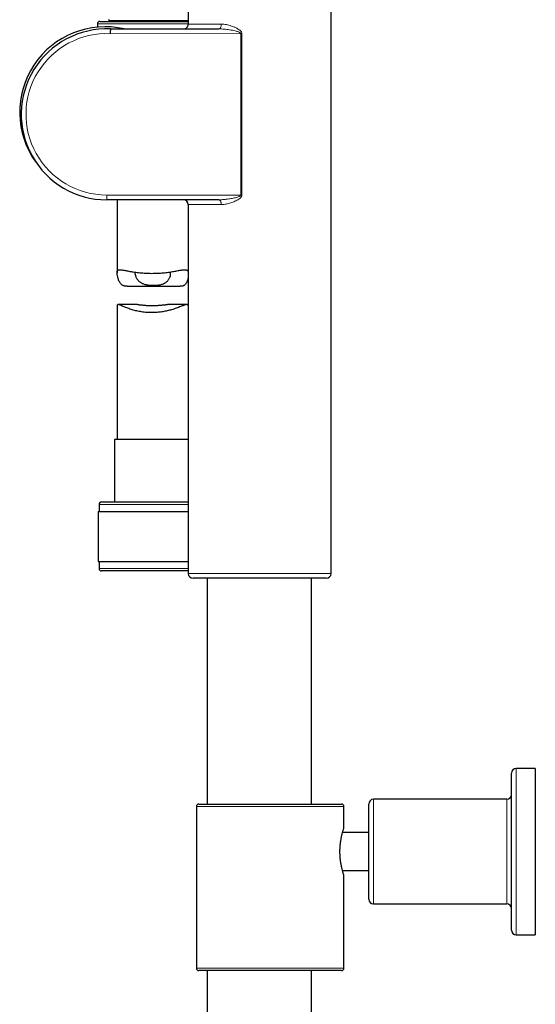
# Model space of a CAD drawing. Header units: millimetres. Extents: x 8 to 2427, y 12 to 2587.
# Tile 67 of 154: x 475 to 583, y 1473 to 1680. Entities that reach past the tile are written whole.
import ezdxf

# ---------------------------------------------------------------- set-up
doc = ezdxf.new("R2010")
doc.units = ezdxf.units.MM

msp = doc.modelspace()

# ---------------------------------------------------------------- linework, layer by layer
at = {"color": 7, "linetype": 'Continuous', "lineweight": 30}
for p, q in [((510.35, 1683.65), (510.35, 1679.12)), ((540.35, 1563.65), (540.35, 1683.65)), ((491.27, 1679.18), (491.3, 1678.5)), ((491.77, 1679.7), (510.35, 1679.7)), ((493.76, 1679.86), (493.76, 1679.7)), ((493.98, 1678.11), (516.76, 1678.13)), ((516.76, 1642.2), (493.21, 1642.2)), ((495.4, 1642.2), (495.4, 1626.87)), ((510.35, 1641.2), (510.35, 1563.65)), ((497.48, 1624.02), (508.64, 1624.02)), ((495.4, 1619.91), (495.4, 1591.82)), ((499.67, 1620.18), (495.61, 1620.18)), ((510.05, 1620.18), (505.99, 1620.18)), ((494.85, 1591.82), (494.85, 1578.7)), ((502.64, 1591.82), (494.85, 1591.82)), ((510.35, 1591.82), (502.64, 1591.82)), ((491.6, 1578.2), (491.6, 1576.7)), ((492.1, 1578.7), (502.55, 1578.7)), ((502.55, 1578.7), (510.35, 1578.7)), ((491.42, 1576.7), (491.42, 1566.2)), ((491.42, 1576.7), (502.53, 1576.7)), ((502.53, 1576.7), (510.35, 1576.7)), ((491.42, 1566.2), (502.53, 1566.2)), ((491.6, 1566.2), (491.6, 1564.7)), ((502.53, 1566.2), (510.35, 1566.2)), ((510.35, 1564.2), (492.1, 1564.2)), ((539.35, 1562.65), (511.35, 1562.65)), ((514.32, 1562.65), (514.32, 1515.21)), ((536.22, 1515.21), (536.22, 1562.65)), ((578.27, 1488.71), (578.27, 1521.71)), ((583.27, 1522.71), (579.27, 1522.71)), ((583.27, 1522.71), (583.27, 1505.21)), ((512.57, 1515.21), (542.57, 1515.21)), ((548.27, 1495.21), (548.27, 1515.21)), ((577.27, 1516.21), (549.27, 1516.21)), ((512.07, 1514.71), (512.07, 1480.71)), ((543.07, 1510.26), (543.07, 1514.71)), ((548.27, 1509.26), (542.78, 1509.26)), ((583.27, 1505.21), (583.27, 1487.71)), ((542.75, 1501.27), (548.27, 1501.27)), ((548.27, 1501.15), (542.78, 1501.15)), ((543.07, 1480.71), (543.07, 1500.16)), ((549.27, 1494.21), (577.27, 1494.21)), ((579.27, 1487.71), (583.27, 1487.71)), ((542.57, 1480.21), (512.57, 1480.21)), ((514.32, 1480.21), (514.32, 1429.2)), ((536.22, 1429.36), (536.22, 1480.21))]:
    msp.add_line(p, q, dxfattribs=at)
at = {"color": 252, "linetype": 'Continuous', "lineweight": 0}
for p, q in [((502.53, 1679.18), (491.27, 1679.18)), ((510.35, 1679.86), (493.76, 1679.86)), ((510.35, 1679.18), (502.53, 1679.18)), ((510.35, 1679.12), (517.3, 1679.13)), ((521.38, 1677.13), (493.96, 1677.11)), ((521.38, 1677.13), (521.63, 1677.13)), ((521.38, 1643.2), (521.38, 1677.13)), ((521.63, 1677.13), (521.63, 1643.2)), ((493.21, 1643.2), (493.21, 1642.2)), ((493.21, 1643.2), (521.38, 1643.2)), ((521.63, 1643.2), (521.38, 1643.2)), ((517.3, 1641.2), (510.35, 1641.2)), ((502.54, 1578.2), (491.6, 1578.2)), ((510.35, 1578.2), (502.54, 1578.2)), ((491.6, 1564.7), (510.35, 1564.7)), ((510.35, 1563.65), (540.35, 1563.65)), ((579.27, 1522.71), (579.27, 1487.71)), ((549.27, 1516.21), (549.27, 1494.21)), ((577.27, 1494.21), (577.27, 1516.21)), ((543.07, 1514.71), (512.07, 1514.71)), ((512.07, 1480.71), (543.07, 1480.71))]:
    msp.add_line(p, q, dxfattribs=at)
at = {"color": 252, "linetype": 'Continuous', "lineweight": 0, "flags": 128}
for points in [[(516.76, 1678.13), (516.84, 1678.14), (516.91, 1678.17), (516.99, 1678.22), (517.05, 1678.28), (517.11, 1678.37), (517.17, 1678.47), (517.21, 1678.59), (517.25, 1678.71), (517.28, 1678.84), (517.29, 1678.98), (517.3, 1679.13)], [(517.3, 1641.2), (517.29, 1641.35), (517.28, 1641.49), (517.25, 1641.62), (517.21, 1641.74), (517.17, 1641.86), (517.11, 1641.96), (517.05, 1642.05), (516.99, 1642.11), (516.91, 1642.16), (516.84, 1642.19), (516.76, 1642.2)]]:
    msp.add_lwpolyline(points, dxfattribs=at)
at = {"color": 7, "linetype": 'Continuous', "lineweight": 30}
for centre, radius, start, end in [((492.88, 1660.62), 17.95, 77.0521, 215.8905), ((491.77, 1679.2), 0.5, 90, 182.4813), ((493.56, 1679.86), 0.2, 0, 90), ((509.35, 1679.12), 1, 270.0331, 0.0513), ((493.21, 1660.17), 17.96, 87.5283, 270), ((509.35, 1641.2), 1, 0, 90), ((492.1, 1578.2), 0.5, 90, 180), ((492.1, 1564.7), 0.5, 180, 270), ((511.35, 1563.65), 1, 180, 270), ((539.35, 1563.65), 1, 270, 0), ((579.27, 1521.71), 1, 90, 180), ((577.27, 1517.21), 1, 270, 0), ((512.57, 1514.71), 0.5, 90, 180), ((542.57, 1514.71), 0.5, 0, 90), ((549.27, 1515.21), 1, 90, 180), ((549.27, 1495.21), 1, 180, 270), ((577.27, 1493.21), 1, 0, 90), ((579.27, 1488.71), 1, 180, 270), ((512.57, 1480.71), 0.5, 180, 270), ((542.57, 1480.71), 0.5, 270, 0)]:
    msp.add_arc(centre, radius, start, end, dxfattribs=at)
at = {"color": 252, "linetype": 'Continuous', "lineweight": 0}
msp.add_arc((493.21, 1660.17), 16.96, 87.4555, 270, dxfattribs=at)
for points, knots in [([(517.3, 1679.13), (517.47, 1679.12), (517.82, 1679.11), (518.35, 1679.03), (518.88, 1678.9), (519.43, 1678.73), (519.98, 1678.52), (520.47, 1678.3), (520.87, 1678.07), (521.12, 1677.89), (521.3, 1677.74), (521.41, 1677.62), (521.52, 1677.49), (521.6, 1677.33), (521.63, 1677.21), (521.63, 1677.14), (521.63, 1677.13)], [0, 0, 0, 0, 0.112514, 0.225474, 0.338575, 0.451282, 0.571171, 0.691009, 0.763285, 0.835468, 0.866524, 0.897555, 0.929623, 0.961553, 0.994304, 1, 1, 1, 1]), ([(516.76, 1678.13), (516.95, 1678.12), (517.32, 1678.12), (517.88, 1678.07), (518.45, 1678.01), (519.03, 1677.93), (519.62, 1677.83), (520.13, 1677.71), (520.56, 1677.6), (520.87, 1677.5), (521.1, 1677.4), (521.25, 1677.31), (521.33, 1677.25), (521.37, 1677.19), (521.38, 1677.15), (521.38, 1677.13), (521.38, 1677.13)], [0, 0, 0, 0, 0.118102, 0.236517, 0.355702, 0.475089, 0.600693, 0.726562, 0.798833, 0.871305, 0.928167, 0.952706, 0.977447, 0.988806, 0.996881, 1, 1, 1, 1]), ([(521.38, 1643.2), (521.38, 1643.19), (521.38, 1643.15), (521.34, 1643.09), (521.28, 1643.04), (521.19, 1642.98), (521.08, 1642.92), (520.91, 1642.85), (520.64, 1642.75), (520.25, 1642.65), (519.79, 1642.54), (519.33, 1642.45), (518.85, 1642.37), (518.25, 1642.29), (517.68, 1642.24), (517.16, 1642.21), (516.89, 1642.21), (516.76, 1642.2)], [0, 0, 0, 0, 0.009945, 0.023066, 0.041253, 0.060104, 0.087501, 0.115094, 0.170898, 0.267002, 0.363418, 0.460396, 0.557487, 0.66684, 0.833055, 0.916472, 1, 1, 1, 1]), ([(521.63, 1643.2), (521.63, 1643.17), (521.62, 1643.1), (521.59, 1642.99), (521.54, 1642.88), (521.44, 1642.75), (521.32, 1642.61), (521.16, 1642.47), (520.92, 1642.3), (520.58, 1642.09), (520.15, 1641.88), (519.71, 1641.7), (519.26, 1641.54), (518.79, 1641.41), (518.31, 1641.3), (517.84, 1641.23), (517.5, 1641.21), (517.32, 1641.2), (517.3, 1641.2)], [0, 0, 0, 0, 0.019664, 0.039354, 0.063992, 0.088686, 0.128278, 0.16808, 0.207852, 0.300479, 0.393452, 0.486635, 0.579548, 0.680489, 0.781714, 0.882845, 0.983658, 1, 1, 1, 1])]:
    msp.add_open_spline(points, degree=3, knots=knots, dxfattribs=at)
at = {"color": 7, "linetype": 'Continuous', "lineweight": 30}
for points, knots in [([(493.98, 1678.11), (493.98, 1678.11), (493.98, 1678.1), (493.98, 1678.06), (493.98, 1677.99), (493.98, 1677.9), (493.97, 1677.78), (493.97, 1677.65), (493.97, 1677.5), (493.96, 1677.33), (493.96, 1677.2), (493.96, 1677.12), (493.96, 1677.11)], [0, 0, 0, 0, 0.105823, 0.214715, 0.320538, 0.429429, 0.535264, 0.644166, 0.750025, 0.858952, 0.980991, 1, 1, 1, 1]), ([(497.48, 1624.02), (497.41, 1624.02), (497.26, 1624.02), (497.05, 1624.04), (496.85, 1624.09), (496.66, 1624.16), (496.47, 1624.27), (496.28, 1624.42), (496.1, 1624.63), (495.93, 1624.89), (495.78, 1625.19), (495.65, 1625.52), (495.55, 1625.85), (495.48, 1626.17), (495.42, 1626.47), (495.4, 1626.73), (495.39, 1626.94), (495.41, 1627.11), (495.45, 1627.25), (495.52, 1627.35), (495.61, 1627.43), (495.72, 1627.48), (495.86, 1627.51), (496.04, 1627.51), (496.27, 1627.5), (496.56, 1627.45), (496.89, 1627.4), (497.26, 1627.32), (497.66, 1627.25), (498.09, 1627.17), (498.55, 1627.09), (499.06, 1627.01), (499.6, 1626.93), (500.18, 1626.87), (500.79, 1626.82), (501.41, 1626.78), (502.03, 1626.75), (502.65, 1626.75), (503.28, 1626.75), (503.9, 1626.78), (504.5, 1626.81), (505.08, 1626.86), (505.66, 1626.92), (506.21, 1626.99), (506.75, 1627.07), (507.26, 1627.15), (507.75, 1627.24), (508.19, 1627.32), (508.57, 1627.39), (508.91, 1627.45), (509.2, 1627.49), (509.46, 1627.51), (509.67, 1627.51), (509.85, 1627.49), (510, 1627.45), (510.13, 1627.39), (510.23, 1627.29), (510.31, 1627.17), (510.34, 1627.07), (510.35, 1627.03)], [0, 0, 0, 0, 0.010058, 0.021475, 0.03296, 0.044527, 0.056188, 0.070426, 0.086249, 0.102205, 0.121009, 0.139891, 0.158023, 0.176193, 0.193856, 0.211613, 0.226201, 0.240904, 0.255731, 0.270683, 0.285244, 0.299909, 0.314667, 0.32951, 0.348847, 0.368331, 0.38809, 0.407977, 0.427658, 0.447455, 0.467488, 0.487644, 0.509044, 0.530766, 0.552654, 0.574885, 0.595603, 0.61663, 0.637815, 0.659324, 0.679648, 0.70011, 0.720785, 0.741746, 0.762432, 0.783394, 0.804495, 0.825881, 0.844222, 0.862662, 0.879823, 0.89708, 0.913245, 0.927948, 0.942738, 0.957628, 0.97263, 0.987365, 1, 1, 1, 1]), ([(499.17, 1626.99), (499.16, 1626.97), (499.15, 1626.92), (499.14, 1626.81), (499.15, 1626.66), (499.19, 1626.46), (499.26, 1626.22), (499.36, 1625.98), (499.49, 1625.73), (499.65, 1625.48), (499.84, 1625.24), (500.08, 1625.01), (500.35, 1624.81), (500.64, 1624.65), (500.93, 1624.53), (501.21, 1624.44), (501.49, 1624.37), (501.75, 1624.33), (502.02, 1624.29), (502.33, 1624.26), (502.66, 1624.24), (502.9, 1624.24), (503.02, 1624.24)], [0, 0, 0, 0, 0.020198, 0.060004, 0.100054, 0.157598, 0.215605, 0.274774, 0.334274, 0.394517, 0.455168, 0.517399, 0.580359, 0.639501, 0.689401, 0.739882, 0.779377, 0.819161, 0.859232, 0.899589, 0.949532, 1, 1, 1, 1]), ([(503.02, 1624.24), (503.13, 1624.24), (503.37, 1624.24), (503.75, 1624.26), (504.12, 1624.3), (504.47, 1624.36), (504.8, 1624.44), (505.09, 1624.54), (505.34, 1624.65), (505.53, 1624.76), (505.7, 1624.88), (505.88, 1625.03), (506.06, 1625.21), (506.22, 1625.43), (506.36, 1625.66), (506.48, 1625.9), (506.56, 1626.14), (506.62, 1626.38), (506.65, 1626.61), (506.64, 1626.81), (506.62, 1626.95), (506.58, 1627.02), (506.57, 1627.05)], [0, 0, 0, 0, 0.049026, 0.098567, 0.15888, 0.20793, 0.25755, 0.318057, 0.356178, 0.394555, 0.433175, 0.472015, 0.52631, 0.581041, 0.636904, 0.693082, 0.749747, 0.806724, 0.864865, 0.923564, 0.972376, 1, 1, 1, 1]), ([(510.35, 1626.05), (510.35, 1626.01), (510.32, 1625.82), (510.25, 1625.5), (510.12, 1625.11), (509.99, 1624.82), (509.86, 1624.59), (509.72, 1624.42), (509.56, 1624.27), (509.38, 1624.16), (509.18, 1624.08), (508.96, 1624.03), (508.78, 1624.02), (508.67, 1624.02), (508.64, 1624.02)], [0, 0, 0, 0, 0.040589, 0.195083, 0.311938, 0.429298, 0.506135, 0.583386, 0.661229, 0.739874, 0.816855, 0.894564, 0.972895, 1, 1, 1, 1]), ([(510.35, 1620.01), (510.34, 1620.03), (510.31, 1620.1), (510.23, 1620.15), (510.13, 1620.18), (510, 1620.19), (509.86, 1620.16), (509.7, 1620.12), (509.53, 1620.07), (509.32, 1619.99), (509.06, 1619.89), (508.72, 1619.76), (508.3, 1619.6), (507.84, 1619.42), (507.35, 1619.26), (506.87, 1619.11), (506.41, 1618.98), (505.95, 1618.87), (505.48, 1618.77), (505.02, 1618.68), (504.54, 1618.61), (504.06, 1618.56), (503.55, 1618.52), (503.03, 1618.49), (502.49, 1618.49), (501.93, 1618.51), (501.37, 1618.55), (500.82, 1618.61), (500.28, 1618.69), (499.76, 1618.79), (499.26, 1618.9), (498.78, 1619.03), (498.31, 1619.18), (497.86, 1619.33), (497.43, 1619.49), (497.03, 1619.66), (496.7, 1619.79), (496.44, 1619.91), (496.24, 1619.99), (496.06, 1620.07), (495.9, 1620.13), (495.76, 1620.17), (495.64, 1620.19), (495.55, 1620.18), (495.48, 1620.15), (495.43, 1620.1), (495.4, 1620.02), (495.4, 1619.94), (495.4, 1619.91)], [0, 0, 0, 0, 0.015273, 0.03414, 0.053175, 0.072367, 0.089033, 0.105779, 0.123612, 0.14152, 0.16012, 0.188132, 0.216551, 0.245168, 0.274188, 0.29954, 0.322403, 0.345376, 0.367239, 0.38921, 0.409945, 0.431504, 0.45318, 0.476178, 0.499324, 0.523687, 0.548226, 0.57312, 0.598191, 0.622612, 0.647184, 0.672052, 0.697061, 0.7238, 0.750868, 0.778103, 0.805683, 0.824192, 0.842765, 0.861041, 0.879394, 0.897606, 0.915024, 0.932545, 0.950185, 0.967958, 0.985404, 1, 1, 1, 1]), ([(499.67, 1620.18), (499.69, 1620.18), (499.75, 1620.18), (499.88, 1620.18), (500.05, 1620.16), (500.24, 1620.15), (500.45, 1620.12), (500.69, 1620.1), (500.94, 1620.07), (501.21, 1620.05), (501.49, 1620.02), (501.79, 1620), (502.1, 1619.99), (502.41, 1619.98), (502.73, 1619.97), (503.04, 1619.98), (503.35, 1619.98), (503.66, 1620), (503.96, 1620.01), (504.25, 1620.04), (504.53, 1620.06), (504.81, 1620.09), (505.07, 1620.11), (505.32, 1620.14), (505.55, 1620.16), (505.76, 1620.18), (505.91, 1620.18), (505.98, 1620.18), (505.99, 1620.18)], [0, 0, 0, 0, 0.0129811, 0.0498171, 0.0868811, 0.1241642, 0.1616667, 0.2021037, 0.2428073, 0.2838176, 0.325108, 0.3666872, 0.4085667, 0.4509178, 0.4939184, 0.53457, 0.5755102, 0.6168945, 0.6588836, 0.6994919, 0.7403746, 0.7815364, 0.8233617, 0.8648907, 0.9067142, 0.9490064, 0.9919554, 1, 1, 1, 1]), ([(543.07, 1500.16), (543.07, 1500.16), (543.07, 1500.17), (543.05, 1500.22), (543.03, 1500.3), (542.99, 1500.42), (542.94, 1500.57), (542.89, 1500.74), (542.83, 1500.95), (542.77, 1501.19), (542.7, 1501.45), (542.63, 1501.74), (542.56, 1502.06), (542.49, 1502.41), (542.43, 1502.77), (542.37, 1503.16), (542.32, 1503.57), (542.28, 1503.98), (542.25, 1504.4), (542.23, 1504.82), (542.22, 1505.24), (542.23, 1505.66), (542.25, 1506.07), (542.28, 1506.46), (542.32, 1506.85), (542.36, 1507.23), (542.42, 1507.59), (542.48, 1507.94), (542.54, 1508.27), (542.61, 1508.59), (542.68, 1508.89), (542.75, 1509.17), (542.82, 1509.42), (542.88, 1509.64), (542.94, 1509.83), (542.99, 1509.99), (543.03, 1510.11), (543.05, 1510.2), (543.07, 1510.25), (543.07, 1510.25), (543.07, 1510.26)], [0, 0, 0, 0, 0.025432, 0.051048, 0.077239, 0.103625, 0.129056, 0.154657, 0.180786, 0.20709, 0.23329, 0.259662, 0.286577, 0.31368, 0.340542, 0.367596, 0.395277, 0.423182, 0.449151, 0.475315, 0.502102, 0.529106, 0.553994, 0.579054, 0.604644, 0.630413, 0.655721, 0.681192, 0.707167, 0.733311, 0.759853, 0.786574, 0.813864, 0.841354, 0.868088, 0.895019, 0.922585, 0.950378, 0.976003, 1, 1, 1, 1])]:
    msp.add_open_spline(points, degree=3, knots=knots, dxfattribs=at)

doc.saveas('drawing.dxf')
